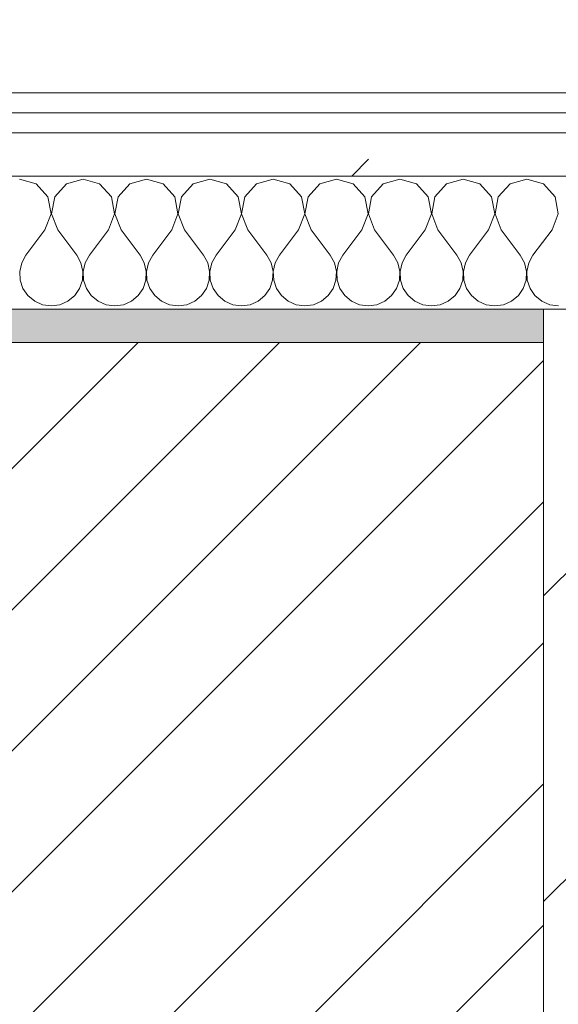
# Model space of a CAD drawing. Header units: millimetres. Extents: x -40968 to 11883, y -17757 to 4746.
# Tile 40 of 227: x -22029 to -21867, y -1403 to -1107. Entities that reach past the tile are written whole.
import ezdxf

# ---------------------------------------------------------------- set-up
doc = ezdxf.new("R2010")
doc.units = ezdxf.units.MM
doc.header["$MEASUREMENT"] = 0
doc.linetypes.add('Wipeout_Contour', pattern=[1000, 0, -1000])
for name, color, linetype in [('10_ESTR_Pilars', 7, 'Continuous'), ('12_FAÇ_Façana', 7, 'Continuous'), ('Nuevo_06_COT_Generals', 7, 'Continuous'), ('Nuevo_08_E_Envans secs', 7, 'Continuous')]:
    doc.layers.add(name, color=color, linetype=linetype)
for name, color, linetype, lineweight in [('10_ESTR_Pilars_Pluma_Nº__28', 7, 'Continuous', 20), ('10_ESTR_Pilars_Pluma_Nº__42', 8, 'Continuous', 25), ('12_FAÇ_Façana_Pluma_Nº__2', 8, 'Continuous', 5), ('12_FAÇ_Façana_Pluma_Nº__7', 7, 'Continuous', 5), ('Nuevo_06_COT_Generals_Pluma_Nº__1', 7, 'Continuous', 5), ('Nuevo_08_E_Envans secs_Pluma_Nº__1', 7, 'Continuous', 5)]:
    doc.layers.add(name, color=color, linetype=linetype, lineweight=lineweight)
for name, color, linetype, lineweight, true_color in [('12_FAÇ_Façana_Pluma_Nº__176', 7, 'Continuous', 15, 0x93a0c6), ('Nuevo_08_E_Envans secs_Pluma_Nº__102', 7, 'Continuous', 5, 0xcccccc), ('Nuevo_08_E_Envans secs_Pluma_Nº__171', 171, 'Continuous', 13, 0xaaaaff), ('Nuevo_08_E_Envans secs_Pluma_Nº__177', 7, 'Continuous', 15, 0xf7e046)]:
    doc.layers.add(name, color=color, linetype=linetype, lineweight=lineweight, true_color=true_color)
doc.styles.add('Estilo_Generado_1', font='txt')
doc.dimstyles.new('Estilo_Generado__2', dxfattribs={"dimtxt": 100, "dimasz": 38, "dimexe": 0.18, "dimexo": 300, "dimgap": 0, "dimtad": 1, "dimlfac": 0.001, "dimzin": 0, "dimdsep": 46, "dimtxsty": 'Estilo_Generado_1', "dimblk": 'ARROWHEAD_2', "dimblk1": 'ARROWHEAD_2', "dimblk2": 'ARROWHEAD_2', "dimcen": 0.09, "dimclrd": 7, "dimclre": 7, "dimclrt": 7, "dimadec": 0, "dimazin": 0, "dimtfac": 1, "dimtdec": 4, "dimtmove": 0, "dimatfit": 3, "dimfxl": 0, "dimtolj": 1, "dimtzin": 0, "dimarcsym": 0})
pattern_1 = [(45, (0, 0), (-183.8478, 183.8478), [195, -65]), (45, (7e-14, 183.85), (-183.8478, 183.8478), [195, -65])]

# ---------------------------------------------------------------- blocks, each defined once
blk = doc.blocks.new('Muro_14_1', base_point=(-24166.43, -1193.98))
at = {"layer": '12_FAÇ_Façana_Pluma_Nº__176', "linetype": 'Continuous', "lineweight": 0, "true_color": 0x495063}
blk.add_hatch(color=251, dxfattribs=at).paths.add_polyline_path([(-22988.42, -1193.98), (-22988.42, -1203.98), (-21871.11, -1203.98), (-21871.11, -1193.97)])
at = {"layer": '12_FAÇ_Façana_Pluma_Nº__2', "linetype": 'Continuous', "lineweight": 5}
h = blk.add_hatch(dxfattribs=at)
h.set_pattern_fill('Ceramic_0001', color=8, style=0, pattern_type=2)
h.set_pattern_definition([(45, (0, 0), (-21.213203, 21.213203), [])])
h.paths.add_polyline_path([(-22988.42, -1418.98), (-21871.11, -1418.98), (-21871.11, -1203.98), (-22988.42, -1203.98)])
at = {"layer": '12_FAÇ_Façana_Pluma_Nº__7', "color": 7, "linetype": 'Continuous', "lineweight": 5}
blk.add_line((-21871.11, -1203.98), (-22988.42, -1203.98), dxfattribs=at)
at = {"layer": '12_FAÇ_Façana_Pluma_Nº__7', "color": 7, "linetype": 'Continuous', "lineweight": 5, "flags": 128}
blk.add_lwpolyline([(-21871.11, -1193.98), (-22988.42, -1193.98)], dxfattribs=at)
blk = doc.blocks.new('*X229')
at = {"layer": 'Nuevo_08_E_Envans secs_Pluma_Nº__102', "color": 254, "linetype": 'Continuous', "lineweight": 5, "true_color": 0xcccccc}
for p, q in [((-22023.56, -1156.35), (-22028.57, -1154.93)), ((-22020.05, -1160.19), (-22023.56, -1156.35)), ((-22014.53, -1156.35), (-22018.04, -1160.19)), ((-22009.52, -1154.93), (-22014.53, -1156.35)), ((-22004.52, -1156.35), (-22009.52, -1154.93)), ((-22001.01, -1160.19), (-22004.52, -1156.35)), ((-21995.48, -1156.35), (-21998.99, -1160.19)), ((-21990.48, -1154.93), (-21995.48, -1156.35)), ((-21985.47, -1156.35), (-21990.48, -1154.93)), ((-21981.96, -1160.19), (-21985.47, -1156.35)), ((-21976.44, -1156.35), (-21979.95, -1160.19)), ((-21971.43, -1154.93), (-21976.44, -1156.35)), ((-21966.42, -1156.35), (-21971.43, -1154.93)), ((-21962.91, -1160.19), (-21966.42, -1156.35)), ((-21957.39, -1156.35), (-21960.9, -1160.19)), ((-21952.38, -1154.93), (-21957.39, -1156.35)), ((-21947.37, -1156.35), (-21952.38, -1154.93)), ((-21943.86, -1160.19), (-21947.37, -1156.35)), ((-21938.34, -1156.35), (-21941.85, -1160.19)), ((-21933.33, -1154.93), (-21938.34, -1156.35)), ((-21928.33, -1156.35), (-21933.33, -1154.93)), ((-21924.81, -1160.19), (-21928.33, -1156.35)), ((-21919.29, -1156.35), (-21922.8, -1160.19)), ((-21914.29, -1154.93), (-21919.29, -1156.35)), ((-21909.28, -1156.35), (-21914.29, -1154.93)), ((-21905.77, -1160.19), (-21909.28, -1156.35)), ((-21900.25, -1156.35), (-21903.76, -1160.19)), ((-21895.24, -1154.93), (-21900.25, -1156.35)), ((-21890.23, -1156.35), (-21895.24, -1154.93)), ((-21886.72, -1160.19), (-21890.23, -1156.35)), ((-21881.2, -1156.35), (-21884.71, -1160.19)), ((-21876.19, -1154.93), (-21881.2, -1156.35)), ((-21871.18, -1156.35), (-21876.19, -1154.93)), ((-21867.67, -1160.19), (-21871.18, -1156.35)), ((-22019.09, -1165.31), (-22020.05, -1160.19)), ((-22018.04, -1160.19), (-22019.01, -1165.31)), ((-22000.04, -1165.31), (-22001.01, -1160.19)), ((-21998.99, -1160.19), (-21999.96, -1165.31)), ((-21980.99, -1165.31), (-21981.96, -1160.19)), ((-21979.95, -1160.19), (-21980.91, -1165.31)), ((-21961.94, -1165.31), (-21962.91, -1160.19)), ((-21960.9, -1160.19), (-21961.87, -1165.31)), ((-21942.9, -1165.31), (-21943.86, -1160.19)), ((-21941.85, -1160.19), (-21942.82, -1165.31)), ((-21923.85, -1165.31), (-21924.81, -1160.19)), ((-21922.8, -1160.19), (-21923.77, -1165.31)), ((-21904.8, -1165.31), (-21905.77, -1160.19)), ((-21903.76, -1160.19), (-21904.72, -1165.31)), ((-21885.75, -1165.31), (-21886.72, -1160.19)), ((-21884.71, -1160.19), (-21885.68, -1165.31)), ((-21866.71, -1165.31), (-21867.67, -1160.19)), ((-22020.95, -1170.17), (-22019.09, -1165.31)), ((-22019.01, -1165.31), (-22017.14, -1170.17)), ((-22001.9, -1170.17), (-22000.04, -1165.31)), ((-21999.96, -1165.31), (-21998.1, -1170.17)), ((-21982.86, -1170.17), (-21980.99, -1165.31)), ((-21980.91, -1165.31), (-21979.05, -1170.17)), ((-21963.81, -1170.17), (-21961.94, -1165.31)), ((-21961.87, -1165.31), (-21960, -1170.17)), ((-21944.76, -1170.17), (-21942.9, -1165.31)), ((-21942.82, -1165.31), (-21940.95, -1170.17)), ((-21925.71, -1170.17), (-21923.85, -1165.31)), ((-21923.77, -1165.31), (-21921.9, -1170.17)), ((-21906.67, -1170.17), (-21904.8, -1165.31)), ((-21904.72, -1165.31), (-21902.86, -1170.17)), ((-21887.62, -1170.17), (-21885.75, -1165.31)), ((-21885.68, -1165.31), (-21883.81, -1170.17)), ((-21868.57, -1170.17), (-21866.71, -1165.31)), ((-22020.95, -1170.17), (-22026.67, -1177.79)), ((-22017.14, -1170.17), (-22011.43, -1177.79)), ((-22001.9, -1170.17), (-22007.62, -1177.79)), ((-21998.1, -1170.17), (-21992.38, -1177.79)), ((-21982.86, -1170.17), (-21988.57, -1177.79)), ((-21979.05, -1170.17), (-21973.33, -1177.79)), ((-21963.81, -1170.17), (-21969.52, -1177.79)), ((-21960, -1170.17), (-21954.29, -1177.79)), ((-21944.76, -1170.17), (-21950.48, -1177.79)), ((-21940.95, -1170.17), (-21935.24, -1177.79)), ((-21925.71, -1170.17), (-21931.43, -1177.79)), ((-21921.9, -1170.17), (-21916.19, -1177.79)), ((-21906.67, -1170.17), (-21912.38, -1177.79)), ((-21902.86, -1170.17), (-21897.14, -1177.79)), ((-21887.62, -1170.17), (-21893.33, -1177.79)), ((-21883.81, -1170.17), (-21878.1, -1177.79)), ((-21868.57, -1170.17), (-21874.29, -1177.79)), ((-22026.67, -1177.79), (-22027.94, -1180.08)), ((-22010.16, -1180.08), (-22011.43, -1177.79)), ((-22007.62, -1177.79), (-22008.89, -1180.08)), ((-21991.11, -1180.08), (-21992.38, -1177.79)), ((-21988.57, -1177.79), (-21989.84, -1180.08)), ((-21972.06, -1180.08), (-21973.33, -1177.79)), ((-21969.52, -1177.79), (-21970.8, -1180.08)), ((-21953.01, -1180.08), (-21954.29, -1177.79)), ((-21950.48, -1177.79), (-21951.75, -1180.08)), ((-21933.97, -1180.08), (-21935.24, -1177.79)), ((-21931.43, -1177.79), (-21932.7, -1180.08)), ((-21914.92, -1180.08), (-21916.19, -1177.79)), ((-21912.38, -1177.79), (-21913.65, -1180.08)), ((-21895.87, -1180.08), (-21897.14, -1177.79)), ((-21893.33, -1177.79), (-21894.6, -1180.08)), ((-21876.82, -1180.08), (-21878.1, -1177.79)), ((-21874.29, -1177.79), (-21875.56, -1180.08)), ((-22027.94, -1180.08), (-22028.53, -1182.64)), ((-22009.56, -1182.64), (-22010.16, -1180.08)), ((-22008.89, -1180.08), (-22009.49, -1182.64)), ((-21990.51, -1182.64), (-21991.11, -1180.08)), ((-21989.84, -1180.08), (-21990.44, -1182.64)), ((-21971.47, -1182.64), (-21972.06, -1180.08)), ((-21970.8, -1180.08), (-21971.39, -1182.64)), ((-21952.42, -1182.64), (-21953.01, -1180.08)), ((-21951.75, -1180.08), (-21952.34, -1182.64)), ((-21933.37, -1182.64), (-21933.97, -1180.08)), ((-21932.7, -1180.08), (-21933.29, -1182.64)), ((-21914.32, -1182.64), (-21914.92, -1180.08)), ((-21913.65, -1180.08), (-21914.25, -1182.64)), ((-21895.28, -1182.64), (-21895.87, -1180.08)), ((-21894.6, -1180.08), (-21895.2, -1182.64)), ((-21876.23, -1182.64), (-21876.82, -1180.08)), ((-21875.56, -1180.08), (-21876.15, -1182.64)), ((-22028.53, -1182.64), (-22028.41, -1185.27)), ((-22009.69, -1185.27), (-22009.56, -1182.64)), ((-22009.49, -1182.64), (-22009.36, -1185.27)), ((-21990.64, -1185.27), (-21990.51, -1182.64)), ((-21990.44, -1182.64), (-21990.31, -1185.27)), ((-21971.59, -1185.27), (-21971.47, -1182.64)), ((-21971.39, -1182.64), (-21971.26, -1185.27)), ((-21952.55, -1185.27), (-21952.42, -1182.64)), ((-21952.34, -1182.64), (-21952.22, -1185.27)), ((-21933.5, -1185.27), (-21933.37, -1182.64)), ((-21933.29, -1182.64), (-21933.17, -1185.27)), ((-21914.45, -1185.27), (-21914.32, -1182.64)), ((-21914.25, -1182.64), (-21914.12, -1185.27)), ((-21895.4, -1185.27), (-21895.28, -1182.64)), ((-21895.2, -1182.64), (-21895.07, -1185.27)), ((-21876.36, -1185.27), (-21876.23, -1182.64)), ((-21876.15, -1182.64), (-21876.02, -1185.27)), ((-22028.41, -1185.27), (-22027.57, -1187.76)), ((-22010.53, -1187.76), (-22009.69, -1185.27)), ((-22009.36, -1185.27), (-22008.52, -1187.76)), ((-21991.48, -1187.76), (-21990.64, -1185.27)), ((-21990.31, -1185.27), (-21989.47, -1187.76)), ((-21972.43, -1187.76), (-21971.59, -1185.27)), ((-21971.26, -1185.27), (-21970.42, -1187.76)), ((-21953.39, -1187.76), (-21952.55, -1185.27)), ((-21952.22, -1185.27), (-21951.38, -1187.76)), ((-21934.34, -1187.76), (-21933.5, -1185.27)), ((-21933.17, -1185.27), (-21932.33, -1187.76)), ((-21915.29, -1187.76), (-21914.45, -1185.27)), ((-21914.12, -1185.27), (-21913.28, -1187.76)), ((-21896.24, -1187.76), (-21895.4, -1185.27)), ((-21895.07, -1185.27), (-21894.23, -1187.76)), ((-21877.2, -1187.76), (-21876.36, -1185.27)), ((-21876.02, -1185.27), (-21875.19, -1187.76)), ((-22027.57, -1187.76), (-22026.08, -1189.92)), ((-22026.08, -1189.92), (-22024.05, -1191.6)), ((-22014.04, -1191.6), (-22012.02, -1189.92)), ((-22012.02, -1189.92), (-22010.53, -1187.76)), ((-22008.52, -1187.76), (-22007.03, -1189.92)), ((-22007.03, -1189.92), (-22005.01, -1191.6)), ((-21994.99, -1191.6), (-21992.97, -1189.92)), ((-21992.97, -1189.92), (-21991.48, -1187.76)), ((-21989.47, -1187.76), (-21987.98, -1189.92)), ((-21987.98, -1189.92), (-21985.96, -1191.6)), ((-21975.95, -1191.6), (-21973.92, -1189.92)), ((-21973.92, -1189.92), (-21972.43, -1187.76)), ((-21970.42, -1187.76), (-21968.94, -1189.92)), ((-21968.94, -1189.92), (-21966.91, -1191.6)), ((-21956.9, -1191.6), (-21954.87, -1189.92)), ((-21954.87, -1189.92), (-21953.39, -1187.76)), ((-21951.38, -1187.76), (-21949.89, -1189.92)), ((-21949.89, -1189.92), (-21947.86, -1191.6)), ((-21937.85, -1191.6), (-21935.83, -1189.92)), ((-21935.83, -1189.92), (-21934.34, -1187.76)), ((-21932.33, -1187.76), (-21930.84, -1189.92)), ((-21930.84, -1189.92), (-21928.82, -1191.6)), ((-21918.8, -1191.6), (-21916.78, -1189.92)), ((-21916.78, -1189.92), (-21915.29, -1187.76)), ((-21913.28, -1187.76), (-21911.79, -1189.92)), ((-21911.79, -1189.92), (-21909.77, -1191.6)), ((-21899.75, -1191.6), (-21897.73, -1189.92)), ((-21897.73, -1189.92), (-21896.24, -1187.76)), ((-21894.23, -1187.76), (-21892.74, -1189.92)), ((-21892.74, -1189.92), (-21890.72, -1191.6)), ((-21880.71, -1191.6), (-21878.68, -1189.92)), ((-21878.68, -1189.92), (-21877.2, -1187.76)), ((-21875.19, -1187.76), (-21873.7, -1189.92)), ((-21873.7, -1189.92), (-21871.67, -1191.6)), ((-22024.05, -1191.6), (-22021.65, -1192.66)), ((-22021.65, -1192.66), (-22019.05, -1193.02)), ((-22019.05, -1193.02), (-22016.45, -1192.66)), ((-22016.45, -1192.66), (-22014.04, -1191.6)), ((-22005.01, -1191.6), (-22002.6, -1192.66)), ((-22002.6, -1192.66), (-22000, -1193.02)), ((-22000, -1193.02), (-21997.4, -1192.66)), ((-21997.4, -1192.66), (-21994.99, -1191.6)), ((-21985.96, -1191.6), (-21983.55, -1192.66)), ((-21983.55, -1192.66), (-21980.95, -1193.02)), ((-21980.95, -1193.02), (-21978.35, -1192.66)), ((-21978.35, -1192.66), (-21975.95, -1191.6)), ((-21966.91, -1191.6), (-21964.51, -1192.66)), ((-21964.51, -1192.66), (-21961.9, -1193.02)), ((-21961.9, -1193.02), (-21959.3, -1192.66)), ((-21959.3, -1192.66), (-21956.9, -1191.6)), ((-21947.86, -1191.6), (-21945.46, -1192.66)), ((-21945.46, -1192.66), (-21942.86, -1193.02)), ((-21942.86, -1193.02), (-21940.25, -1192.66)), ((-21940.25, -1192.66), (-21937.85, -1191.6)), ((-21928.82, -1191.6), (-21926.41, -1192.66)), ((-21926.41, -1192.66), (-21923.81, -1193.02)), ((-21923.81, -1193.02), (-21921.21, -1192.66)), ((-21921.21, -1192.66), (-21918.8, -1191.6)), ((-21909.77, -1191.6), (-21907.36, -1192.66)), ((-21907.36, -1192.66), (-21904.76, -1193.02)), ((-21904.76, -1193.02), (-21902.16, -1192.66)), ((-21902.16, -1192.66), (-21899.75, -1191.6)), ((-21890.72, -1191.6), (-21888.32, -1192.66)), ((-21888.32, -1192.66), (-21885.71, -1193.02)), ((-21885.71, -1193.02), (-21883.11, -1192.66)), ((-21883.11, -1192.66), (-21880.71, -1191.6)), ((-21871.67, -1191.6), (-21869.27, -1192.66)), ((-21869.27, -1192.66), (-21866.67, -1193.02))]:
    blk.add_line(p, q, dxfattribs=at)
blk = doc.blocks.new('Muro_90_1', base_point=(-20233.93, -1193.98))
at = {"layer": 'Nuevo_08_E_Envans secs_Pluma_Nº__1', "color": 7, "linetype": 'Continuous', "lineweight": 5, "flags": 128}
blk.add_lwpolyline([(-22963.42, -1193.98), (-21871.11, -1193.98)], dxfattribs=at)
at = {"color": 254, "linetype": 'Wipeout_Contour', "lineweight": 0, "ltscale": 86513.737601}
blk.add_wipeout([(-20233.93, -1128.98), (-22963.42, -1128.98), (-22963.42, -1134.98), (-20233.93, -1134.98)], dxfattribs=at).dxf.layer = 'Nuevo_08_E_Envans secs'
at = {"color": 254, "linetype": 'Wipeout_Contour', "lineweight": 0, "ltscale": 86517.020667}
blk.add_wipeout([(-20233.93, -1140.98), (-22963.42, -1140.98), (-22963.42, -1153.98), (-20233.93, -1153.98)], dxfattribs=at).dxf.layer = 'Nuevo_08_E_Envans secs'
at = {"layer": 'Nuevo_08_E_Envans secs_Pluma_Nº__171', "linetype": 'Continuous', "lineweight": 13, "true_color": 0xaaaaff}
h = blk.add_hatch(dxfattribs=at)
h.set_pattern_fill('Panellat_HPL_0001', color=161, style=0, pattern_type=2)
h.set_pattern_definition(pattern_1)
h.paths.add_polyline_path([(-20233.93, -1128.98), (-22963.42, -1128.98), (-22963.42, -1134.98), (-20233.93, -1134.98)])
at = {"layer": 'Nuevo_08_E_Envans secs_Pluma_Nº__177', "linetype": 'Continuous', "lineweight": 15, "true_color": 0xf7e046}
h = blk.add_hatch(dxfattribs=at)
h.set_pattern_fill('Panellat_HPL_0001', color=53, style=0, pattern_type=2)
h.set_pattern_definition(pattern_1)
h.paths.add_polyline_path([(-20233.93, -1140.98), (-22963.42, -1140.98), (-22963.42, -1153.98), (-20233.93, -1153.98)])
at = {"layer": 'Nuevo_08_E_Envans secs_Pluma_Nº__1', "color": 7, "linetype": 'Continuous', "lineweight": 5}
for p, q in [((-20233.93, -1134.98), (-22963.42, -1134.98)), ((-20233.93, -1140.98), (-22963.42, -1140.98)), ((-20233.93, -1153.98), (-22963.42, -1153.98))]:
    blk.add_line(p, q, dxfattribs=at)
at = {"layer": 'Nuevo_08_E_Envans secs_Pluma_Nº__1', "color": 7, "linetype": 'Continuous', "lineweight": 5, "flags": 128}
blk.add_lwpolyline([(-20233.93, -1128.98), (-22963.42, -1128.98)], dxfattribs=at)
at = {"layer": 'Nuevo_08_E_Envans secs', "color": 7, "lineweight": 20}
blk.add_blockref('*X229', (0, 0), dxfattribs=at)
blk = doc.blocks.new('*X479')
at = {"layer": 'Nuevo_08_E_Envans secs_Pluma_Nº__102', "color": 254, "linetype": 'Continuous', "lineweight": 5, "true_color": 0xcccccc}
for p, q in [((-22023.56, -1156.35), (-22028.57, -1154.93)), ((-22020.05, -1160.19), (-22023.56, -1156.35)), ((-22014.53, -1156.35), (-22018.04, -1160.19)), ((-22009.52, -1154.93), (-22014.53, -1156.35)), ((-22004.52, -1156.35), (-22009.52, -1154.93)), ((-22001.01, -1160.19), (-22004.52, -1156.35)), ((-21995.48, -1156.35), (-21998.99, -1160.19)), ((-21990.48, -1154.93), (-21995.48, -1156.35)), ((-21985.47, -1156.35), (-21990.48, -1154.93)), ((-21981.96, -1160.19), (-21985.47, -1156.35)), ((-21976.44, -1156.35), (-21979.95, -1160.19)), ((-21971.43, -1154.93), (-21976.44, -1156.35)), ((-21966.42, -1156.35), (-21971.43, -1154.93)), ((-21962.91, -1160.19), (-21966.42, -1156.35)), ((-21957.39, -1156.35), (-21960.9, -1160.19)), ((-21952.38, -1154.93), (-21957.39, -1156.35)), ((-21947.37, -1156.35), (-21952.38, -1154.93)), ((-21943.86, -1160.19), (-21947.37, -1156.35)), ((-21938.34, -1156.35), (-21941.85, -1160.19)), ((-21933.33, -1154.93), (-21938.34, -1156.35)), ((-21928.33, -1156.35), (-21933.33, -1154.93)), ((-21924.81, -1160.19), (-21928.33, -1156.35)), ((-21919.29, -1156.35), (-21922.8, -1160.19)), ((-21914.29, -1154.93), (-21919.29, -1156.35)), ((-21909.28, -1156.35), (-21914.29, -1154.93)), ((-21905.77, -1160.19), (-21909.28, -1156.35)), ((-21900.25, -1156.35), (-21903.76, -1160.19)), ((-21895.24, -1154.93), (-21900.25, -1156.35)), ((-21890.23, -1156.35), (-21895.24, -1154.93)), ((-21886.72, -1160.19), (-21890.23, -1156.35)), ((-21881.2, -1156.35), (-21884.71, -1160.19)), ((-21876.19, -1154.93), (-21881.2, -1156.35)), ((-21871.18, -1156.35), (-21876.19, -1154.93)), ((-21867.67, -1160.19), (-21871.18, -1156.35)), ((-22019.09, -1165.31), (-22020.05, -1160.19)), ((-22018.04, -1160.19), (-22019.01, -1165.31)), ((-22000.04, -1165.31), (-22001.01, -1160.19)), ((-21998.99, -1160.19), (-21999.96, -1165.31)), ((-21980.99, -1165.31), (-21981.96, -1160.19)), ((-21979.95, -1160.19), (-21980.91, -1165.31)), ((-21961.94, -1165.31), (-21962.91, -1160.19)), ((-21960.9, -1160.19), (-21961.87, -1165.31)), ((-21942.9, -1165.31), (-21943.86, -1160.19)), ((-21941.85, -1160.19), (-21942.82, -1165.31)), ((-21923.85, -1165.31), (-21924.81, -1160.19)), ((-21922.8, -1160.19), (-21923.77, -1165.31)), ((-21904.8, -1165.31), (-21905.77, -1160.19)), ((-21903.76, -1160.19), (-21904.72, -1165.31)), ((-21885.75, -1165.31), (-21886.72, -1160.19)), ((-21884.71, -1160.19), (-21885.68, -1165.31)), ((-21866.71, -1165.31), (-21867.67, -1160.19)), ((-22020.95, -1170.17), (-22019.09, -1165.31)), ((-22019.01, -1165.31), (-22017.14, -1170.17)), ((-22001.9, -1170.17), (-22000.04, -1165.31)), ((-21999.96, -1165.31), (-21998.1, -1170.17)), ((-21982.86, -1170.17), (-21980.99, -1165.31)), ((-21980.91, -1165.31), (-21979.05, -1170.17)), ((-21963.81, -1170.17), (-21961.94, -1165.31)), ((-21961.87, -1165.31), (-21960, -1170.17)), ((-21944.76, -1170.17), (-21942.9, -1165.31)), ((-21942.82, -1165.31), (-21940.95, -1170.17)), ((-21925.71, -1170.17), (-21923.85, -1165.31)), ((-21923.77, -1165.31), (-21921.9, -1170.17)), ((-21906.67, -1170.17), (-21904.8, -1165.31)), ((-21904.72, -1165.31), (-21902.86, -1170.17)), ((-21887.62, -1170.17), (-21885.75, -1165.31)), ((-21885.68, -1165.31), (-21883.81, -1170.17)), ((-21868.57, -1170.17), (-21866.71, -1165.31)), ((-22020.95, -1170.17), (-22026.67, -1177.79)), ((-22017.14, -1170.17), (-22011.43, -1177.79)), ((-22001.9, -1170.17), (-22007.62, -1177.79)), ((-21998.1, -1170.17), (-21992.38, -1177.79)), ((-21982.86, -1170.17), (-21988.57, -1177.79)), ((-21979.05, -1170.17), (-21973.33, -1177.79)), ((-21963.81, -1170.17), (-21969.52, -1177.79)), ((-21960, -1170.17), (-21954.29, -1177.79)), ((-21944.76, -1170.17), (-21950.48, -1177.79)), ((-21940.95, -1170.17), (-21935.24, -1177.79)), ((-21925.71, -1170.17), (-21931.43, -1177.79)), ((-21921.9, -1170.17), (-21916.19, -1177.79)), ((-21906.67, -1170.17), (-21912.38, -1177.79)), ((-21902.86, -1170.17), (-21897.14, -1177.79)), ((-21887.62, -1170.17), (-21893.33, -1177.79)), ((-21883.81, -1170.17), (-21878.1, -1177.79)), ((-21868.57, -1170.17), (-21874.29, -1177.79)), ((-22026.67, -1177.79), (-22027.94, -1180.08)), ((-22010.16, -1180.08), (-22011.43, -1177.79)), ((-22007.62, -1177.79), (-22008.89, -1180.08)), ((-21991.11, -1180.08), (-21992.38, -1177.79)), ((-21988.57, -1177.79), (-21989.84, -1180.08)), ((-21972.06, -1180.08), (-21973.33, -1177.79)), ((-21969.52, -1177.79), (-21970.8, -1180.08)), ((-21953.01, -1180.08), (-21954.29, -1177.79)), ((-21950.48, -1177.79), (-21951.75, -1180.08)), ((-21933.97, -1180.08), (-21935.24, -1177.79)), ((-21931.43, -1177.79), (-21932.7, -1180.08)), ((-21914.92, -1180.08), (-21916.19, -1177.79)), ((-21912.38, -1177.79), (-21913.65, -1180.08)), ((-21895.87, -1180.08), (-21897.14, -1177.79)), ((-21893.33, -1177.79), (-21894.6, -1180.08)), ((-21876.82, -1180.08), (-21878.1, -1177.79)), ((-21874.29, -1177.79), (-21875.56, -1180.08)), ((-22027.94, -1180.08), (-22028.53, -1182.64)), ((-22009.56, -1182.64), (-22010.16, -1180.08)), ((-22008.89, -1180.08), (-22009.49, -1182.64)), ((-21990.51, -1182.64), (-21991.11, -1180.08)), ((-21989.84, -1180.08), (-21990.44, -1182.64)), ((-21971.47, -1182.64), (-21972.06, -1180.08)), ((-21970.8, -1180.08), (-21971.39, -1182.64)), ((-21952.42, -1182.64), (-21953.01, -1180.08)), ((-21951.75, -1180.08), (-21952.34, -1182.64)), ((-21933.37, -1182.64), (-21933.97, -1180.08)), ((-21932.7, -1180.08), (-21933.29, -1182.64)), ((-21914.32, -1182.64), (-21914.92, -1180.08)), ((-21913.65, -1180.08), (-21914.25, -1182.64)), ((-21895.28, -1182.64), (-21895.87, -1180.08)), ((-21894.6, -1180.08), (-21895.2, -1182.64)), ((-21876.23, -1182.64), (-21876.82, -1180.08)), ((-21875.56, -1180.08), (-21876.15, -1182.64)), ((-22028.53, -1182.64), (-22028.41, -1185.27)), ((-22009.69, -1185.27), (-22009.56, -1182.64)), ((-22009.49, -1182.64), (-22009.36, -1185.27)), ((-21990.64, -1185.27), (-21990.51, -1182.64)), ((-21990.44, -1182.64), (-21990.31, -1185.27)), ((-21971.59, -1185.27), (-21971.47, -1182.64)), ((-21971.39, -1182.64), (-21971.26, -1185.27)), ((-21952.55, -1185.27), (-21952.42, -1182.64)), ((-21952.34, -1182.64), (-21952.22, -1185.27)), ((-21933.5, -1185.27), (-21933.37, -1182.64)), ((-21933.29, -1182.64), (-21933.17, -1185.27)), ((-21914.45, -1185.27), (-21914.32, -1182.64)), ((-21914.25, -1182.64), (-21914.12, -1185.27)), ((-21895.4, -1185.27), (-21895.28, -1182.64)), ((-21895.2, -1182.64), (-21895.07, -1185.27)), ((-21876.36, -1185.27), (-21876.23, -1182.64)), ((-21876.15, -1182.64), (-21876.02, -1185.27)), ((-22028.41, -1185.27), (-22027.57, -1187.76)), ((-22010.53, -1187.76), (-22009.69, -1185.27)), ((-22009.36, -1185.27), (-22008.52, -1187.76)), ((-21991.48, -1187.76), (-21990.64, -1185.27)), ((-21990.31, -1185.27), (-21989.47, -1187.76)), ((-21972.43, -1187.76), (-21971.59, -1185.27)), ((-21971.26, -1185.27), (-21970.42, -1187.76)), ((-21953.39, -1187.76), (-21952.55, -1185.27)), ((-21952.22, -1185.27), (-21951.38, -1187.76)), ((-21934.34, -1187.76), (-21933.5, -1185.27)), ((-21933.17, -1185.27), (-21932.33, -1187.76)), ((-21915.29, -1187.76), (-21914.45, -1185.27)), ((-21914.12, -1185.27), (-21913.28, -1187.76)), ((-21896.24, -1187.76), (-21895.4, -1185.27)), ((-21895.07, -1185.27), (-21894.23, -1187.76)), ((-21877.2, -1187.76), (-21876.36, -1185.27)), ((-21876.02, -1185.27), (-21875.19, -1187.76)), ((-22027.57, -1187.76), (-22026.08, -1189.92)), ((-22026.08, -1189.92), (-22024.05, -1191.6)), ((-22014.04, -1191.6), (-22012.02, -1189.92)), ((-22012.02, -1189.92), (-22010.53, -1187.76)), ((-22008.52, -1187.76), (-22007.03, -1189.92)), ((-22007.03, -1189.92), (-22005.01, -1191.6)), ((-21994.99, -1191.6), (-21992.97, -1189.92)), ((-21992.97, -1189.92), (-21991.48, -1187.76)), ((-21989.47, -1187.76), (-21987.98, -1189.92)), ((-21987.98, -1189.92), (-21985.96, -1191.6)), ((-21975.95, -1191.6), (-21973.92, -1189.92)), ((-21973.92, -1189.92), (-21972.43, -1187.76)), ((-21970.42, -1187.76), (-21968.94, -1189.92)), ((-21968.94, -1189.92), (-21966.91, -1191.6)), ((-21956.9, -1191.6), (-21954.87, -1189.92)), ((-21954.87, -1189.92), (-21953.39, -1187.76)), ((-21951.38, -1187.76), (-21949.89, -1189.92)), ((-21949.89, -1189.92), (-21947.86, -1191.6)), ((-21937.85, -1191.6), (-21935.83, -1189.92)), ((-21935.83, -1189.92), (-21934.34, -1187.76)), ((-21932.33, -1187.76), (-21930.84, -1189.92)), ((-21930.84, -1189.92), (-21928.82, -1191.6)), ((-21918.8, -1191.6), (-21916.78, -1189.92)), ((-21916.78, -1189.92), (-21915.29, -1187.76)), ((-21913.28, -1187.76), (-21911.79, -1189.92)), ((-21911.79, -1189.92), (-21909.77, -1191.6)), ((-21899.75, -1191.6), (-21897.73, -1189.92)), ((-21897.73, -1189.92), (-21896.24, -1187.76)), ((-21894.23, -1187.76), (-21892.74, -1189.92)), ((-21892.74, -1189.92), (-21890.72, -1191.6)), ((-21880.71, -1191.6), (-21878.68, -1189.92)), ((-21878.68, -1189.92), (-21877.2, -1187.76)), ((-21875.19, -1187.76), (-21873.7, -1189.92)), ((-21873.7, -1189.92), (-21871.67, -1191.6)), ((-22024.05, -1191.6), (-22021.65, -1192.66)), ((-22021.65, -1192.66), (-22019.05, -1193.02)), ((-22019.05, -1193.02), (-22016.45, -1192.66)), ((-22016.45, -1192.66), (-22014.04, -1191.6)), ((-22005.01, -1191.6), (-22002.6, -1192.66)), ((-22002.6, -1192.66), (-22000, -1193.02)), ((-22000, -1193.02), (-21997.4, -1192.66)), ((-21997.4, -1192.66), (-21994.99, -1191.6)), ((-21985.96, -1191.6), (-21983.55, -1192.66)), ((-21983.55, -1192.66), (-21980.95, -1193.02)), ((-21980.95, -1193.02), (-21978.35, -1192.66)), ((-21978.35, -1192.66), (-21975.95, -1191.6)), ((-21966.91, -1191.6), (-21964.51, -1192.66)), ((-21964.51, -1192.66), (-21961.9, -1193.02)), ((-21961.9, -1193.02), (-21959.3, -1192.66)), ((-21959.3, -1192.66), (-21956.9, -1191.6)), ((-21947.86, -1191.6), (-21945.46, -1192.66)), ((-21945.46, -1192.66), (-21942.86, -1193.02)), ((-21942.86, -1193.02), (-21940.25, -1192.66)), ((-21940.25, -1192.66), (-21937.85, -1191.6)), ((-21928.82, -1191.6), (-21926.41, -1192.66)), ((-21926.41, -1192.66), (-21923.81, -1193.02)), ((-21923.81, -1193.02), (-21921.21, -1192.66)), ((-21921.21, -1192.66), (-21918.8, -1191.6)), ((-21909.77, -1191.6), (-21907.36, -1192.66)), ((-21907.36, -1192.66), (-21904.76, -1193.02)), ((-21904.76, -1193.02), (-21902.16, -1192.66)), ((-21902.16, -1192.66), (-21899.75, -1191.6)), ((-21890.72, -1191.6), (-21888.32, -1192.66)), ((-21888.32, -1192.66), (-21885.71, -1193.02)), ((-21885.71, -1193.02), (-21883.11, -1192.66)), ((-21883.11, -1192.66), (-21880.71, -1191.6)), ((-21871.67, -1191.6), (-21869.27, -1192.66)), ((-21869.27, -1192.66), (-21866.67, -1193.02))]:
    blk.add_line(p, q, dxfattribs=at)
blk = doc.blocks.new('Muro_148_1', base_point=(-24166.43, -1128.98))
at = {"layer": 'Nuevo_08_E_Envans secs_Pluma_Nº__1', "color": 7, "linetype": 'Continuous', "lineweight": 5, "flags": 128}
blk.add_lwpolyline([(-22988.42, -1193.98), (-21871.11, -1193.98)], dxfattribs=at)
at = {"color": 254, "linetype": 'Wipeout_Contour', "lineweight": 0, "ltscale": 86513.737601}
blk.add_wipeout([(-22963.42, -1134.98), (-20233.93, -1134.98), (-20233.93, -1128.98), (-22963.42, -1128.98)], dxfattribs=at).dxf.layer = 'Nuevo_08_E_Envans secs'
at = {"color": 254, "linetype": 'Wipeout_Contour', "lineweight": 0, "ltscale": 86540.990748}
blk.add_wipeout([(-22975.42, -1153.98), (-20233.93, -1153.98), (-20233.93, -1140.98), (-22975.42, -1140.98)], dxfattribs=at).dxf.layer = 'Nuevo_08_E_Envans secs'
at = {"layer": 'Nuevo_08_E_Envans secs_Pluma_Nº__171', "linetype": 'Continuous', "lineweight": 13, "true_color": 0xaaaaff}
h = blk.add_hatch(dxfattribs=at)
h.set_pattern_fill('Panellat_HPL_0001', color=161, style=0, pattern_type=2)
h.set_pattern_definition(pattern_1)
h.paths.add_polyline_path([(-22963.42, -1134.98), (-20233.93, -1134.98), (-20233.93, -1128.98), (-22963.42, -1128.98)])
at = {"layer": 'Nuevo_08_E_Envans secs_Pluma_Nº__177', "linetype": 'Continuous', "lineweight": 15, "true_color": 0xf7e046}
h = blk.add_hatch(dxfattribs=at)
h.set_pattern_fill('Panellat_HPL_0001', color=53, style=0, pattern_type=2)
h.set_pattern_definition(pattern_1)
h.paths.add_polyline_path([(-22975.42, -1153.98), (-20233.93, -1153.98), (-20233.93, -1140.98), (-22975.42, -1140.98)])
at = {"layer": 'Nuevo_08_E_Envans secs_Pluma_Nº__1', "color": 7, "linetype": 'Continuous', "lineweight": 5}
for p, q in [((-20233.93, -1134.98), (-22969.42, -1134.98)), ((-20233.93, -1140.98), (-22975.42, -1140.98)), ((-20233.93, -1153.98), (-22988.42, -1153.98))]:
    blk.add_line(p, q, dxfattribs=at)
at = {"layer": 'Nuevo_08_E_Envans secs_Pluma_Nº__1', "color": 7, "linetype": 'Continuous', "lineweight": 5, "flags": 128}
blk.add_lwpolyline([(-20233.93, -1128.98), (-22963.42, -1128.98)], dxfattribs=at)
at = {"layer": 'Nuevo_08_E_Envans secs', "color": 7, "lineweight": 20}
blk.add_blockref('*X479', (0, 0), dxfattribs=at)
blk = doc.blocks.new('Pilar_1_1', base_point=(-21694.62, -1416.48))
at = {"color": 254, "linetype": 'Wipeout_Contour', "lineweight": 0, "ltscale": 86967.798109}
blk.add_wipeout([(-21871.11, -1638.98), (-21518.13, -1638.98), (-21518.13, -1193.97), (-21871.11, -1193.97)], dxfattribs=at).dxf.layer = '10_ESTR_Pilars'
at = {"layer": '10_ESTR_Pilars_Pluma_Nº__42', "linetype": 'Continuous', "lineweight": 25}
h = blk.add_hatch(dxfattribs=at)
h.set_pattern_fill('00_GCT_trama_45º_e1_400__05', color=8, style=0, pattern_type=2)
h.set_pattern_definition([(45, (0, 0), (-45.96194, 45.96194), [])])
h.paths.add_polyline_path([(-21871.11, -1638.98), (-21518.13, -1638.98), (-21518.13, -1193.97), (-21871.11, -1193.97)])
at = {"layer": '10_ESTR_Pilars_Pluma_Nº__28', "color": 7, "linetype": 'Continuous', "lineweight": 20, "flags": 128}
blk.add_lwpolyline([(-21871.11, -1638.98), (-21518.13, -1638.98), (-21518.13, -1193.97), (-21871.11, -1193.97)], close=True, dxfattribs=at)
blk = doc.blocks.new('*D669')
at = {"layer": 'Nuevo_06_COT_Generals_Pluma_Nº__1', "color": 7, "linetype": 'Continuous', "lineweight": 5}
for p, q in [((-22334.86, 1963.55), (-22334.86, 1988)), ((-22309.86, 1949.12), (-22359.86, 1977.99)), ((-22287.06, 1963.55), (-22372.36, 1963.55)), ((-22334.86, -1193.98), (-22334.86, 1963.55)), ((-22359.86, -1179.54), (-22309.86, -1208.41)), ((-20533.93, -1193.98), (-22372.36, -1193.98)), ((-22334.86, -1218.43), (-22334.86, -1193.98))]:
    blk.add_line(p, q, dxfattribs=at)
at = {"layer": 'Nuevo_06_COT_Generals_Pluma_Nº__1', "color": 7, "lineweight": 5, "insert": (-22354.86, 247.4), "char_height": 100, "attachment_point": 7, "rotation": 90, "style": 'Estilo_Generado_1'}
blk.add_mtext('\\A1;{\\pql;\\fGotham Book|b0|i0|c0|p0;\\W1.000000;3,16}', dxfattribs=at)
blk = doc.blocks.new('ARROWHEAD_2')
at = {"color": 0, "linetype": 'Continuous', "lineweight": 0}
for p, q in [((-0.3781, -0.655), (0.3781, 0.655)), ((0, 0), (-1, 0))]:
    blk.add_line(p, q, dxfattribs=at)

msp = doc.modelspace()

# ---------------------------------------------------------------- block references
at = {"layer": '12_FAÇ_Façana', "color": 7, "lineweight": 20}
msp.add_blockref('Muro_14_1', (-24166.431, -1193.976), dxfattribs=at)

# ---------------------------------------------------------------- next in the draw order: block references
at = {"layer": 'Nuevo_08_E_Envans secs', "color": 7, "lineweight": 20}
msp.add_blockref('Muro_90_1', (-20233.931, -1193.976), dxfattribs=at)

# ---------------------------------------------------------------- next in the draw order: block references
msp.add_blockref('Muro_148_1', (-24166.431, -1128.976), dxfattribs=at)

# ---------------------------------------------------------------- next in the draw order: block references
at = {"layer": '10_ESTR_Pilars', "color": 7, "lineweight": 20}
msp.add_blockref('Pilar_1_1', (-21694.621, -1416.475), dxfattribs=at)

# ---------------------------------------------------------------- next in the draw order: dimensions: what is measured, and where the dimension line sits
at = {"layer": 'Nuevo_06_COT_Generals', "color": 7, "linetype": 'Continuous', "lineweight": 5}
dim = msp.add_linear_dim(base=(-22334.863, 1963.555), p1=(-20233.931, -1193.976), p2=(-21987.064, 1963.555), angle=90, dimstyle='Estilo_Generado__2', dxfattribs=at)
dim.commit()
dim.dimension.update_dxf_attribs({"geometry": '*D669', "text_midpoint": (-22404.863, 376.862), "dimtype": 160, "text_rotation": 90})

doc.saveas('drawing.dxf')
